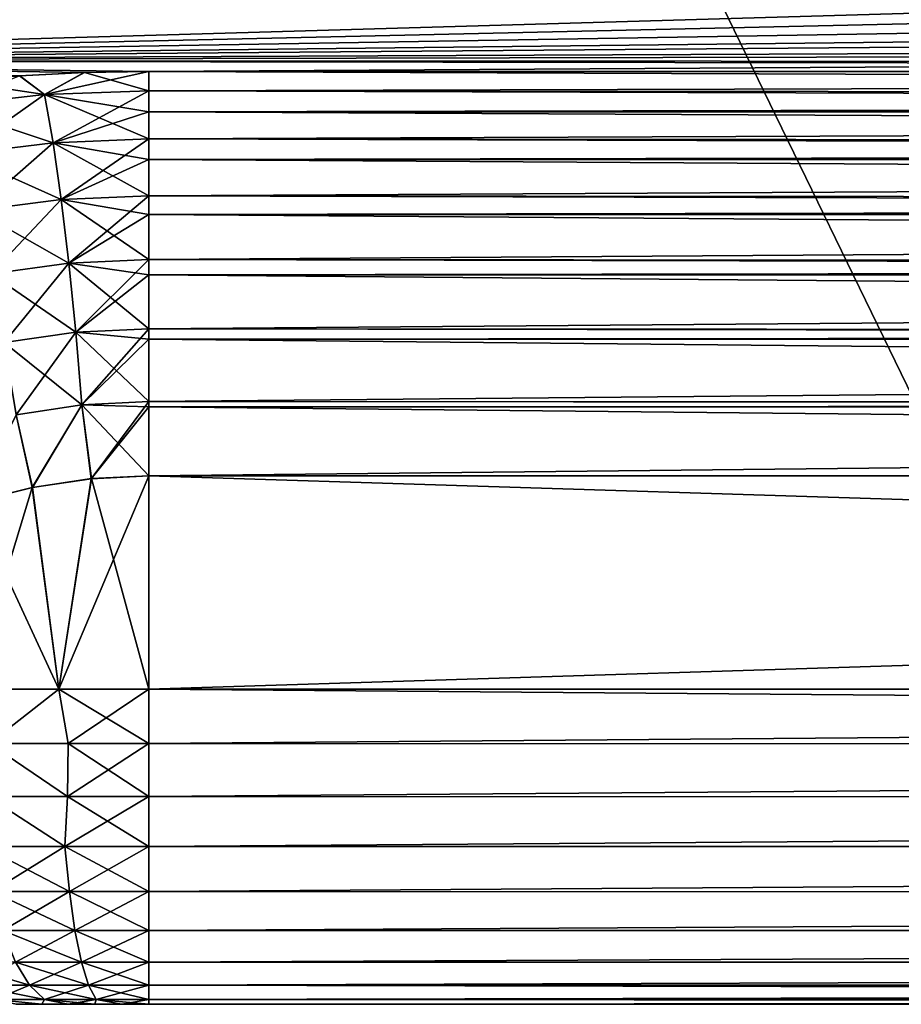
# Model space of a CAD drawing. Header units: metres. Extents: x -37.4 to 37.6, y -35 to 35.
# Tile 8 of 256: x -34 to -31.2, y -17.8 to -14.6. Entities that reach past the tile are written whole.
import ezdxf

# ---------------------------------------------------------------- set-up
doc = ezdxf.new("R2010")
doc.units = ezdxf.units.M
doc.layers.add('solid_506616_SW0001', color=7, linetype='CONTINUOUS')

msp = doc.modelspace()

# ---------------------------------------------------------------- linework, layer by layer
at = {"layer": 'solid_506616_SW0001'}
for points in [[(-30.376791, -13.837933, 5.339492), (-31.97596, -14.231402, -3.846846), (-30.954493, -16.334408, -3.846846)], [(-36.375, -13.935006, -146.552109), (-9.257539, -14.620192, -145.548782), (-9.123861, -14.697822, -145.424911)], [(-36.375, -13.935006, -146.552109), (-9.123861, -14.697822, -145.424911), (-36.374996, -14.75631, -145.330017)], [(-36.374996, -14.756315, -127.269989), (-9.018453, -13.962824, -126.085815), (-36.375, -13.935011, -126.047905)], [(-36.374996, -14.756315, -127.269989), (-8.687608, -14.131044, -126.319839), (-9.018453, -13.962824, -126.085815)], [(-36.374996, -14.756315, -127.269989), (-8.364863, -14.287195, -126.544693), (-8.687608, -14.131044, -126.319839)], [(-9.437248, -15.327662, -3.846846), (-30.954493, -16.334408, -3.846846), (-31.97596, -14.231402, -3.846846)], [(-10.703221, -14.472073, -3.846846), (-9.437248, -15.327662, -3.846846), (-31.97596, -14.231402, -3.846846)], [(-36.374996, -14.756315, -127.269989), (-8.047422, -14.432901, -126.761589), (-8.364863, -14.287195, -126.544693)], [(-36.374996, -14.756315, -127.269989), (-7.845114, -14.521925, -126.897675), (-8.047422, -14.432901, -126.761589)], [(-36.374996, -14.756315, -127.269989), (-7.580618, -14.634076, -127.073204), (-7.845114, -14.521925, -126.897675)], [(-36.374996, -14.756315, -127.269989), (-33.625, -14.791615, -127.327927), (-7.580618, -14.634076, -127.073204)], [(-12.078427, -14.791615, -127.327927), (-7.580618, -14.634076, -127.073204), (-33.625, -14.791615, -127.327927)], [(-36.374996, -14.75631, -145.330017), (-9.123861, -14.697822, -145.424911), (-8.990237, -14.769159, -145.30899)], [(-36.374996, -14.75631, -145.330017), (-8.990237, -14.769159, -145.30899), (-12.078427, -14.791615, -145.272079)], [(-36.374996, -14.75631, -145.330017), (-12.078427, -14.791615, -145.272079), (-33.625, -14.791615, -145.272079)], [(-36.374996, -14.75631, -145.330017), (-33.625, -14.791615, -145.272079), (-33.83017, -14.794883, -145.266678)], [(-36.374996, -14.75631, -145.330017), (-33.83017, -14.794883, -145.266678), (-34.035172, -14.805017, -145.249939)], [(-36.374996, -14.756315, -127.269989), (-33.829006, -14.794816, -127.333206), (-33.625, -14.791615, -127.327927)], [(-36.374996, -14.756315, -127.269989), (-34.238396, -14.821806, -127.377892), (-34.033356, -14.804899, -127.349861)], [(-36.374996, -14.756315, -127.269989), (-34.033356, -14.804899, -127.349861), (-33.829006, -14.794816, -127.333206)], [(-34.035172, -14.805017, -145.249939), (-33.83017, -14.794883, -145.266678), (-33.955444, -14.864656, -145.160095)], [(-33.829006, -14.794816, -127.333206), (-34.033356, -14.804899, -127.349861), (-33.955441, -14.864646, -127.439888)], [(-33.955444, -14.864656, -145.160095), (-33.625, -14.791615, -145.272079), (-33.625, -14.852294, -145.179871)], [(-33.83017, -14.794883, -145.266678), (-33.625, -14.791615, -145.272079), (-33.955444, -14.864656, -145.160095)], [(-33.829006, -14.794816, -127.333206), (-33.955441, -14.864646, -127.439888), (-33.625, -14.852301, -127.420143)], [(-33.829006, -14.794816, -127.333206), (-33.625, -14.852301, -127.420143), (-33.625, -14.791615, -127.327927)], [(-12.078427, -14.874232, -145.149857), (-33.625, -14.852294, -145.179871), (-33.625, -14.791615, -145.272079)], [(-12.078427, -14.791615, -145.272079), (-12.078427, -14.874232, -145.149857), (-33.625, -14.791615, -145.272079)], [(-12.078427, -14.791615, -127.327927), (-33.625, -14.791615, -127.327927), (-33.625, -14.852301, -127.420143)], [(-12.078427, -14.874236, -127.45015), (-12.078427, -14.791615, -127.327927), (-33.625, -14.852301, -127.420143)], [(-34.035172, -14.805017, -145.249939), (-33.955444, -14.864656, -145.160095), (-34.277622, -14.901222, -145.101639)], [(-34.238396, -14.821806, -127.377892), (-34.277611, -14.90124, -127.498367), (-33.955441, -14.864646, -127.439888)], [(-34.033356, -14.804899, -127.349861), (-34.238396, -14.821806, -127.377892), (-33.955441, -14.864646, -127.439888)], [(-34.224579, -15.053198, -144.92627), (-34.277622, -14.901222, -145.101639), (-33.955444, -14.864656, -145.160095)], [(-33.928501, -15.017398, -127.620453), (-33.955441, -14.864646, -127.439888), (-34.277611, -14.90124, -127.498367)], [(-33.928501, -15.017408, -144.979538), (-34.224579, -15.053198, -144.92627), (-33.955444, -14.864656, -145.160095)], [(-33.928501, -15.017408, -144.979538), (-33.955444, -14.864656, -145.160095), (-33.625, -14.852294, -145.179871)], [(-33.625, -14.918927, -127.506828), (-33.625, -14.852301, -127.420143), (-33.955441, -14.864646, -127.439888)], [(-33.625, -15.005336, -127.60247), (-33.625, -14.918927, -127.506828), (-33.955441, -14.864646, -127.439888)], [(-33.928501, -15.017398, -127.620453), (-33.625, -15.005336, -127.60247), (-33.955441, -14.864646, -127.439888)], [(-33.928501, -15.017408, -144.979538), (-33.625, -14.852294, -145.179871), (-33.625, -14.918926, -145.09317)], [(-12.078427, -14.918921, -145.093185), (-33.625, -14.918926, -145.09317), (-33.625, -14.852294, -145.179871)], [(-12.078427, -14.874232, -145.149857), (-12.078427, -14.918921, -145.093185), (-33.625, -14.852294, -145.179871)], [(-12.078427, -14.874236, -127.45015), (-33.625, -14.852301, -127.420143), (-33.625, -14.918927, -127.506828)], [(-12.078427, -14.918921, -127.506821), (-12.078427, -14.874236, -127.45015), (-33.625, -14.918927, -127.506828)], [(-34.224567, -15.053214, -127.673721), (-33.928501, -15.017398, -127.620453), (-34.277611, -14.90124, -127.498367)], [(-33.928501, -15.017408, -144.979538), (-33.625, -14.918926, -145.09317), (-33.625, -15.005327, -144.997543)], [(-12.078427, -14.918921, -145.093185), (-12.078427, -15.027269, -144.975708), (-33.625, -14.918926, -145.09317)], [(-12.078427, -14.918921, -127.506821), (-33.625, -14.918927, -127.506828), (-33.625, -15.005336, -127.60247)], [(-12.078427, -15.027273, -127.62429), (-12.078427, -14.918921, -127.506821), (-33.625, -15.005336, -127.60247)], [(-12.078427, -15.027269, -144.975708), (-33.625, -15.005327, -144.997543), (-33.625, -14.918926, -145.09317)], [(-34.17363, -15.231908, -144.777527), (-34.224579, -15.053198, -144.92627), (-33.928501, -15.017408, -144.979538)], [(-33.902573, -15.197019, -127.774483), (-33.928501, -15.017398, -127.620453), (-34.224567, -15.053214, -127.673721)], [(-33.902573, -15.197029, -144.8255), (-34.17363, -15.231908, -144.777527), (-33.928501, -15.017408, -144.979538)], [(-33.902573, -15.197029, -144.8255), (-33.928501, -15.017408, -144.979538), (-33.625, -15.005327, -144.997543)], [(-33.625004, -15.070992, -127.665222), (-33.625, -15.005336, -127.60247), (-33.928501, -15.017398, -127.620453)], [(-33.625004, -15.185282, -127.758286), (-33.625004, -15.070992, -127.665222), (-33.928501, -15.017398, -127.620453)], [(-33.902573, -15.197019, -127.774483), (-33.625004, -15.185282, -127.758286), (-33.928501, -15.017398, -127.620453)], [(-33.902573, -15.197029, -144.8255), (-33.625, -15.005327, -144.997543), (-33.625, -15.07099, -144.934784)], [(-12.078427, -15.027273, -127.62429), (-33.625, -15.005336, -127.60247), (-33.625004, -15.070992, -127.665222)], [(-12.078427, -15.070979, -144.934784), (-33.625, -15.07099, -144.934784), (-33.625, -15.005327, -144.997543)], [(-12.078427, -15.027269, -144.975708), (-12.078427, -15.070979, -144.934784), (-33.625, -15.005327, -144.997543)], [(-12.078427, -15.070979, -127.665215), (-12.078427, -15.027273, -127.62429), (-33.625004, -15.070992, -127.665222)], [(-34.173622, -15.23192, -127.822472), (-33.902573, -15.197019, -127.774483), (-34.224567, -15.053214, -127.673721)], [(-33.902573, -15.197029, -144.8255), (-33.625, -15.07099, -144.934784), (-33.625, -15.185273, -144.841721)], [(-12.078427, -15.070979, -127.665215), (-33.625004, -15.070992, -127.665222), (-33.625004, -15.185282, -127.758286)], [(-12.078427, -15.205317, -127.772774), (-12.078427, -15.070979, -127.665215), (-33.625004, -15.185282, -127.758286)], [(-12.078427, -15.070979, -144.934784), (-12.078427, -15.205314, -144.827225), (-33.625, -15.07099, -144.934784)], [(-12.078427, -15.205314, -144.827225), (-33.625, -15.185273, -144.841721), (-33.625, -15.07099, -144.934784)], [(-34.126064, -15.43285, -144.659119), (-34.17363, -15.231908, -144.777527), (-33.902573, -15.197029, -144.8255)], [(-33.878311, -15.398987, -127.898109), (-33.902573, -15.197019, -127.774483), (-34.173622, -15.23192, -127.822472)], [(-33.878307, -15.398997, -144.701889), (-34.126064, -15.43285, -144.659119), (-33.902573, -15.197029, -144.8255)], [(-33.878307, -15.398997, -144.701889), (-33.902573, -15.197029, -144.8255), (-33.625, -15.185273, -144.841721)], [(-33.625004, -15.244549, -127.799721), (-33.625004, -15.185282, -127.758286), (-33.902573, -15.197019, -127.774483)], [(-33.625004, -15.387607, -127.883675), (-33.625004, -15.244549, -127.799721), (-33.902573, -15.197019, -127.774483)], [(-33.878311, -15.398987, -127.898109), (-33.625004, -15.387607, -127.883675), (-33.902573, -15.197019, -127.774483)], [(-33.878307, -15.398997, -144.701889), (-33.625, -15.185273, -144.841721), (-33.625, -15.244546, -144.800278)], [(-12.078427, -15.205317, -127.772774), (-33.625004, -15.185282, -127.758286), (-33.625004, -15.244549, -127.799721)], [(-12.078427, -15.244532, -127.799713), (-12.078427, -15.205317, -127.772774), (-33.625004, -15.244549, -127.799721)], [(-12.078427, -15.244531, -144.800293), (-33.625, -15.244546, -144.800278), (-33.625, -15.185273, -144.841721)], [(-12.078427, -15.205314, -144.827225), (-12.078427, -15.244531, -144.800293), (-33.625, -15.185273, -144.841721)], [(-34.126057, -15.432859, -127.940872), (-33.878311, -15.398987, -127.898109), (-34.173622, -15.23192, -127.822472)], [(-33.878307, -15.398997, -144.701889), (-33.625, -15.244546, -144.800278), (-33.625, -15.387599, -144.716324)], [(-12.078427, -15.244532, -127.799713), (-33.625004, -15.244549, -127.799721), (-33.625004, -15.387607, -127.883675)], [(-12.078427, -15.404116, -127.892044), (-12.078427, -15.244532, -127.799713), (-33.625004, -15.387607, -127.883675)], [(-12.078427, -15.244531, -144.800293), (-12.078427, -15.404111, -144.707962), (-33.625, -15.244546, -144.800278)], [(-12.078427, -15.404111, -144.707962), (-33.625, -15.387599, -144.716324), (-33.625, -15.244546, -144.800278)], [(-33.625004, -15.435878, -127.90744), (-33.625004, -15.387607, -127.883675), (-33.878311, -15.398987, -127.898109)], [(-33.856323, -15.618224, -144.611786), (-33.878307, -15.398997, -144.701889), (-33.625, -15.387599, -144.716324)], [(-33.856323, -15.618224, -144.611786), (-33.625, -15.387599, -144.716324), (-33.625, -15.435875, -144.692566)], [(-12.078427, -15.404116, -127.892044), (-33.625004, -15.387607, -127.883675), (-33.625004, -15.435878, -127.90744)], [(-12.078427, -15.435858, -144.692566), (-33.625, -15.435875, -144.692566), (-33.625, -15.387599, -144.716324)], [(-12.078427, -15.404111, -144.707962), (-12.078427, -15.435858, -144.692566), (-33.625, -15.387599, -144.716324)], [(-34.083076, -15.650965, -144.574051), (-34.126064, -15.43285, -144.659119), (-33.878307, -15.398997, -144.701889)], [(-33.856331, -15.618215, -127.988205), (-33.878311, -15.398987, -127.898109), (-34.126057, -15.432859, -127.940872)], [(-33.856323, -15.618224, -144.611786), (-34.083076, -15.650965, -144.574051), (-33.878307, -15.398997, -144.701889)], [(-33.625004, -15.607215, -127.975479), (-33.625004, -15.435878, -127.90744), (-33.878311, -15.398987, -127.898109)], [(-33.856331, -15.618215, -127.988205), (-33.625004, -15.607215, -127.975479), (-33.878311, -15.398987, -127.898109)], [(-12.078427, -15.435859, -127.907433), (-12.078427, -15.404116, -127.892044), (-33.625004, -15.435878, -127.90744)], [(-34.083069, -15.65097, -128.02594), (-33.856331, -15.618215, -127.988205), (-34.126057, -15.432859, -127.940872)], [(-33.856323, -15.618224, -144.611786), (-33.625, -15.435875, -144.692566), (-33.625, -15.607209, -144.624527)], [(-12.078427, -15.435859, -127.907433), (-33.625004, -15.435878, -127.90744), (-33.625004, -15.607215, -127.975479)], [(-12.078427, -15.618917, -127.979263), (-12.078427, -15.435859, -127.907433), (-33.625004, -15.607215, -127.975479)], [(-12.078427, -15.435858, -144.692566), (-12.078427, -15.618914, -144.620743), (-33.625, -15.435875, -144.692566)], [(-12.078427, -15.618914, -144.620743), (-33.625, -15.607209, -144.624527), (-33.625, -15.435875, -144.692566)], [(-33.625, -15.640879, -127.986069), (-33.625004, -15.607215, -127.975479), (-33.856331, -15.618215, -127.988205)], [(-33.83717, -15.849192, -144.55748), (-33.856323, -15.618224, -144.611786), (-33.625, -15.607209, -144.624527)], [(-33.83717, -15.849192, -144.55748), (-33.625, -15.607209, -144.624527), (-33.625, -15.640876, -144.613937)], [(-12.078427, -15.618917, -127.979263), (-33.625004, -15.607215, -127.975479), (-33.625, -15.640879, -127.986069)], [(-12.078427, -15.640861, -144.613937), (-33.625, -15.640876, -144.613937), (-33.625, -15.607209, -144.624527)], [(-12.078427, -15.618914, -144.620743), (-12.078427, -15.640861, -144.613937), (-33.625, -15.607209, -144.624527)], [(-34.045746, -15.880759, -144.52446), (-34.083076, -15.650965, -144.574051), (-33.856323, -15.618224, -144.611786)], [(-33.837177, -15.849181, -128.042511), (-33.856331, -15.618215, -127.988205), (-34.083069, -15.65097, -128.02594)], [(-33.83717, -15.849192, -144.55748), (-34.045746, -15.880759, -144.52446), (-33.856323, -15.618224, -144.611786)], [(-33.625, -15.838576, -128.031387), (-33.625, -15.640879, -127.986069), (-33.856331, -15.618215, -127.988205)], [(-33.837177, -15.849181, -128.042511), (-33.625, -15.838576, -128.031387), (-33.856331, -15.618215, -127.988205)], [(-33.83717, -15.849192, -144.55748), (-33.625, -15.640876, -144.613937), (-33.625, -15.838573, -144.568604)], [(-12.078427, -15.640862, -127.986069), (-12.078427, -15.618917, -127.979263), (-33.625, -15.640879, -127.986069)], [(-12.078427, -15.640861, -144.613937), (-12.078427, -15.855147, -144.566071), (-33.625, -15.640876, -144.613937)], [(-12.078427, -15.640862, -127.986069), (-33.625, -15.640879, -127.986069), (-33.625, -15.838576, -128.031387)], [(-12.078427, -15.844593, -128.032333), (-12.078427, -15.640862, -127.986069), (-33.625, -15.838576, -128.031387)], [(-12.078427, -15.855147, -144.566071), (-33.625, -15.838573, -144.568604), (-33.625, -15.640876, -144.613937)], [(-34.045742, -15.880761, -128.075531), (-33.837177, -15.849181, -128.042511), (-34.083069, -15.65097, -128.02594)], [(-33.83717, -15.849192, -144.55748), (-33.994949, -16.110615, -144.515488), (-34.045746, -15.880759, -144.52446)], [(-34.045742, -15.880761, -128.075531), (-33.993996, -16.110424, -128.084335), (-33.837177, -15.849181, -128.042511)], [(-33.83717, -15.849192, -144.55748), (-33.807892, -16.08289, -144.541626), (-33.994949, -16.110615, -144.515488)], [(-33.837177, -15.849181, -128.042511), (-33.993996, -16.110424, -128.084335), (-33.806961, -16.082775, -128.058289)], [(-33.625, -15.855159, -128.033936), (-33.625, -15.838576, -128.031387), (-33.837177, -15.849181, -128.042511)], [(-33.837177, -15.849181, -128.042511), (-33.806961, -16.082775, -128.058289), (-33.625, -16.074125, -128.050003)], [(-33.625, -15.855159, -128.033936), (-33.837177, -15.849181, -128.042511), (-33.625, -16.074125, -128.050003)], [(-33.83717, -15.849192, -144.55748), (-33.625, -15.838573, -144.568604), (-33.807892, -16.08289, -144.541626)], [(-33.625, -15.855157, -144.566071), (-33.807892, -16.08289, -144.541626), (-33.625, -15.838573, -144.568604)], [(-33.625, -15.855157, -144.566071), (-33.625, -16.074125, -144.550003), (-33.807892, -16.08289, -144.541626)], [(-12.078427, -15.855147, -144.566071), (-33.625, -15.855157, -144.566071), (-33.625, -15.838573, -144.568604)], [(-12.078427, -15.844593, -128.032333), (-33.625, -15.838576, -128.031387), (-33.625, -15.855159, -128.033936)], [(-12.078427, -15.844593, -128.032333), (-33.625, -16.074125, -128.050003), (-12.078427, -16.074125, -128.050003)], [(-12.078427, -15.844593, -128.032333), (-33.625, -15.855159, -128.033936), (-33.625, -16.074125, -128.050003)], [(-12.078427, -15.855147, -144.566071), (-12.078427, -16.074125, -144.550003), (-33.625, -15.855157, -144.566071)], [(-33.625, -15.855157, -144.566071), (-12.078427, -16.074125, -144.550003), (-33.625, -16.074125, -144.550003)], [(-34.045746, -15.880759, -144.52446), (-33.994949, -16.110615, -144.515488), (-34.185421, -16.158403, -144.469879)], [(-34.045742, -15.880761, -128.075531), (-34.185387, -16.158422, -128.130112), (-33.993996, -16.110424, -128.084335)], [(-33.625, -16.074125, -144.550003), (-33.625, -16.75, -144.550003), (-33.910275, -16.75, -144.529556)], [(-33.807892, -16.08289, -144.541626), (-33.625, -16.074125, -144.550003), (-33.910275, -16.75, -144.529556)], [(-33.806961, -16.082775, -128.058289), (-33.625, -16.75, -128.050003), (-33.625, -16.074125, -128.050003)], [(-33.625, -16.75, -144.550003), (-12.078427, -16.074125, -144.550003), (-12.078427, -16.75, -144.550003)], [(-33.625, -16.074125, -144.550003), (-12.078427, -16.074125, -144.550003), (-33.625, -16.75, -144.550003)], [(-33.625, -16.074125, -128.050003), (-12.078427, -16.75, -128.050003), (-12.078427, -16.074125, -128.050003)], [(-33.625, -16.75, -128.050003), (-12.078427, -16.75, -128.050003), (-33.625, -16.074125, -128.050003)], [(-33.994949, -16.110615, -144.515488), (-33.910275, -16.75, -144.529556), (-34.189716, -16.75, -144.468613)], [(-34.185421, -16.158403, -144.469879), (-33.994949, -16.110615, -144.515488), (-34.189716, -16.75, -144.468613)], [(-33.993996, -16.110424, -128.084335), (-34.185387, -16.158422, -128.130112), (-33.910275, -16.75, -128.07045)], [(-33.994949, -16.110615, -144.515488), (-33.807892, -16.08289, -144.541626), (-33.910275, -16.75, -144.529556)], [(-33.806961, -16.082775, -128.058289), (-33.993996, -16.110424, -128.084335), (-33.910275, -16.75, -128.07045)], [(-33.806961, -16.082775, -128.058289), (-33.910275, -16.75, -128.07045), (-33.625, -16.75, -128.050003)], [(-34.185387, -16.158422, -128.130112), (-34.189716, -16.75, -128.131378), (-33.910275, -16.75, -128.07045)], [(-34.131126, -16.922445, -128.130585), (-33.910275, -16.75, -128.07045), (-34.189716, -16.75, -128.131378)], [(-34.131126, -16.922445, -144.469406), (-34.189716, -16.75, -144.468613), (-33.910275, -16.75, -144.529556)], [(-34.131126, -16.922445, -128.130585), (-33.88018, -16.922445, -128.081451), (-33.910275, -16.75, -128.07045)], [(-34.131126, -16.922445, -144.469406), (-33.910275, -16.75, -144.529556), (-33.88018, -16.922445, -144.518555)], [(-33.625, -16.922445, -128.064987), (-33.625, -16.75, -128.050003), (-33.910275, -16.75, -128.07045)], [(-33.88018, -16.922445, -128.081451), (-33.625, -16.922445, -128.064987), (-33.910275, -16.75, -128.07045)], [(-33.88018, -16.922445, -144.518555), (-33.910275, -16.75, -144.529556), (-33.625, -16.75, -144.550003)], [(-33.88018, -16.922445, -144.518555), (-33.625, -16.75, -144.550003), (-33.625, -16.922445, -144.535019)], [(-12.078427, -16.923649, -144.534805), (-33.625, -16.75, -144.550003), (-12.078427, -16.75, -144.550003)], [(-33.625, -16.922445, -128.064987), (-12.078427, -16.75, -128.050003), (-33.625, -16.75, -128.050003)], [(-33.625, -16.922445, -128.064987), (-12.078427, -16.923649, -128.065186), (-12.078427, -16.75, -128.050003)], [(-12.078427, -16.923649, -144.534805), (-33.625, -16.922445, -144.535019), (-33.625, -16.75, -144.550003)], [(-34.131126, -16.922445, -144.469406), (-33.882816, -17.091036, -144.472839), (-34.136059, -17.091036, -144.421524)], [(-34.135891, -17.09099, -128.178406), (-33.882729, -17.091013, -128.127136), (-34.131126, -16.922445, -128.130585)], [(-34.131126, -16.922445, -144.469406), (-33.88018, -16.922445, -144.518555), (-33.882816, -17.091036, -144.472839)], [(-33.882729, -17.091013, -128.127136), (-33.88018, -16.922445, -128.081451), (-34.131126, -16.922445, -128.130585)], [(-33.882816, -17.091036, -144.472839), (-33.625, -16.922445, -144.535019), (-33.625, -17.091036, -144.490051)], [(-33.88018, -16.922445, -144.518555), (-33.625, -16.922445, -144.535019), (-33.882816, -17.091036, -144.472839)], [(-33.882729, -17.091013, -128.127136), (-33.625, -17.091036, -128.109955), (-33.88018, -16.922445, -128.081451)], [(-33.88018, -16.922445, -128.081451), (-33.625, -17.091036, -128.109955), (-33.625, -16.922445, -128.064987)], [(-12.078427, -16.923649, -144.534805), (-33.625, -17.091036, -144.490051), (-33.625, -16.922445, -144.535019)], [(-33.625, -16.922445, -128.064987), (-33.625, -17.091036, -128.109955), (-12.078427, -16.923649, -128.065186)], [(-12.078427, -16.923649, -144.534805), (-12.078427, -17.09202, -144.489685), (-33.625, -17.091036, -144.490051)], [(-33.625, -17.091036, -128.109955), (-12.078427, -17.09202, -128.110306), (-12.078427, -16.923649, -128.065186)], [(-34.150845, -17.249245, -128.25914), (-33.890625, -17.249245, -128.20253), (-34.135891, -17.09099, -128.178406)], [(-34.136059, -17.091036, -144.421524), (-33.890625, -17.249245, -144.397461), (-34.150845, -17.249245, -144.340851)], [(-34.136059, -17.091036, -144.421524), (-33.882816, -17.091036, -144.472839), (-33.890625, -17.249245, -144.397461)], [(-33.890625, -17.249245, -128.20253), (-33.882729, -17.091013, -128.127136), (-34.135891, -17.09099, -128.178406)], [(-33.890625, -17.249245, -128.20253), (-33.625, -17.249245, -128.183533), (-33.882729, -17.091013, -128.127136)], [(-33.890625, -17.249245, -144.397461), (-33.625, -17.091036, -144.490051), (-33.625, -17.249245, -144.416458)], [(-33.882816, -17.091036, -144.472839), (-33.625, -17.091036, -144.490051), (-33.890625, -17.249245, -144.397461)], [(-33.882729, -17.091013, -128.127136), (-33.625, -17.249245, -128.183533), (-33.625, -17.091036, -128.109955)], [(-12.078427, -17.09202, -144.489685), (-33.625, -17.249245, -144.416458), (-33.625, -17.091036, -144.490051)], [(-33.625, -17.091036, -128.109955), (-33.625, -17.249245, -128.183533), (-12.078427, -17.09202, -128.110306)], [(-12.078427, -17.09202, -144.489685), (-12.078427, -17.25, -144.416031), (-33.625, -17.249245, -144.416458)], [(-33.625, -17.249245, -128.183533), (-12.078427, -17.25, -128.183975), (-12.078427, -17.09202, -128.110306)], [(-34.122677, -17.392252, -144.244934), (-34.150845, -17.249245, -144.340851), (-33.890625, -17.249245, -144.397461)], [(-33.8764, -17.392252, -128.301483), (-33.890625, -17.249245, -128.20253), (-34.150845, -17.249245, -128.25914)], [(-34.122677, -17.392252, -128.355057), (-33.8764, -17.392252, -128.301483), (-34.150845, -17.249245, -128.25914)], [(-33.8764, -17.392252, -144.298508), (-34.122677, -17.392252, -144.244934), (-33.890625, -17.249245, -144.397461)], [(-33.8764, -17.392252, -144.298508), (-33.890625, -17.249245, -144.397461), (-33.625, -17.249245, -144.416458)], [(-33.890625, -17.249245, -128.20253), (-33.625, -17.392252, -128.283508), (-33.625, -17.249245, -128.183533)], [(-33.8764, -17.392252, -128.301483), (-33.625, -17.392252, -128.283508), (-33.890625, -17.249245, -128.20253)], [(-33.8764, -17.392252, -144.298508), (-33.625, -17.249245, -144.416458), (-33.625, -17.392252, -144.316498)], [(-12.078427, -17.25, -144.416031), (-33.625, -17.392252, -144.316498), (-33.625, -17.249245, -144.416458)], [(-33.625, -17.249245, -128.183533), (-33.625, -17.392252, -128.283508), (-12.078427, -17.25, -128.183975)], [(-12.078427, -17.25, -144.416031), (-12.078427, -17.392788, -144.31604), (-33.625, -17.392252, -144.316498)], [(-33.625, -17.392252, -128.283508), (-12.078427, -17.392788, -128.283951), (-12.078427, -17.25, -128.183975)], [(-34.08794, -17.515707, -144.126633), (-34.122677, -17.392252, -144.244934), (-33.8764, -17.392252, -144.298508)], [(-33.858849, -17.515707, -128.423538), (-33.8764, -17.392252, -128.301483), (-34.122677, -17.392252, -128.355057)], [(-34.08794, -17.515707, -128.473373), (-33.858849, -17.515707, -128.423538), (-34.122677, -17.392252, -128.355057)], [(-33.858849, -17.515707, -144.176468), (-34.08794, -17.515707, -144.126633), (-33.8764, -17.392252, -144.298508)], [(-33.858849, -17.515707, -144.176468), (-33.8764, -17.392252, -144.298508), (-33.625, -17.392252, -144.316498)], [(-33.8764, -17.392252, -128.301483), (-33.625, -17.515707, -128.406815), (-33.625, -17.392252, -128.283508)], [(-33.858849, -17.515707, -128.423538), (-33.625, -17.515707, -128.406815), (-33.8764, -17.392252, -128.301483)], [(-33.858849, -17.515707, -144.176468), (-33.625, -17.392252, -144.316498), (-33.625, -17.515707, -144.193192)], [(-12.078427, -17.392788, -144.31604), (-33.625, -17.515707, -144.193192), (-33.625, -17.392252, -144.316498)], [(-33.625, -17.392252, -128.283508), (-33.625, -17.515707, -128.406815), (-12.078427, -17.392788, -128.283951)], [(-12.078427, -17.392788, -144.31604), (-12.078427, -17.516045, -144.192795), (-33.625, -17.515707, -144.193192)], [(-33.625, -17.515707, -128.406815), (-12.078427, -17.516045, -128.407211), (-12.078427, -17.392788, -128.283951)], [(-34.047684, -17.61585, -143.989532), (-34.08794, -17.515707, -144.126633), (-33.858849, -17.515707, -144.176468)], [(-33.838516, -17.61585, -128.564972), (-33.858849, -17.515707, -128.423538), (-34.08794, -17.515707, -128.473373)], [(-34.047684, -17.61585, -128.610474), (-33.838516, -17.61585, -128.564972), (-34.08794, -17.515707, -128.473373)], [(-33.838516, -17.61585, -144.035034), (-34.047684, -17.61585, -143.989532), (-33.858849, -17.515707, -144.176468)], [(-33.838516, -17.61585, -144.035034), (-33.858849, -17.515707, -144.176468), (-33.625, -17.515707, -144.193192)], [(-33.858849, -17.515707, -128.423538), (-33.625, -17.61585, -128.549698), (-33.625, -17.515707, -128.406815)], [(-33.838516, -17.61585, -128.564972), (-33.625, -17.61585, -128.549698), (-33.858849, -17.515707, -128.423538)], [(-33.838516, -17.61585, -144.035034), (-33.625, -17.515707, -144.193192), (-33.625, -17.61585, -144.050308)], [(-12.078427, -17.516045, -144.192795), (-33.625, -17.61585, -144.050308), (-33.625, -17.515707, -144.193192)], [(-33.625, -17.515707, -128.406815), (-33.625, -17.61585, -128.549698), (-12.078427, -17.516045, -128.407211)], [(-12.078427, -17.516045, -144.192795), (-12.078427, -17.616026, -144.050003), (-33.625, -17.61585, -144.050308)], [(-33.625, -17.61585, -128.549698), (-12.078427, -17.616026, -128.550003), (-12.078427, -17.516045, -128.407211)], [(-34.003136, -17.689632, -128.762177), (-34.047684, -17.61585, -128.610474), (-34.248249, -17.61585, -128.685272)], [(-34.182564, -17.689632, -128.829102), (-34.003136, -17.689632, -128.762177), (-34.248249, -17.61585, -128.685272)], [(-34.003136, -17.689632, -143.837814), (-34.182564, -17.689632, -143.770889), (-34.047684, -17.61585, -143.989532)], [(-34.003136, -17.689632, -143.837814), (-34.047684, -17.61585, -143.989532), (-33.838516, -17.61585, -144.035034)], [(-33.816013, -17.689632, -128.721481), (-33.838516, -17.61585, -128.564972), (-34.047684, -17.61585, -128.610474)], [(-34.003136, -17.689632, -128.762177), (-33.816013, -17.689632, -128.721481), (-34.047684, -17.61585, -128.610474)], [(-33.816013, -17.689632, -143.878525), (-34.003136, -17.689632, -143.837814), (-33.838516, -17.61585, -144.035034)], [(-33.816013, -17.689632, -143.878525), (-33.838516, -17.61585, -144.035034), (-33.625, -17.61585, -144.050308)], [(-33.838516, -17.61585, -128.564972), (-33.625, -17.689632, -128.707809), (-33.625, -17.61585, -128.549698)], [(-33.816013, -17.689632, -128.721481), (-33.625, -17.689632, -128.707809), (-33.838516, -17.61585, -128.564972)], [(-33.816013, -17.689632, -143.878525), (-33.625, -17.61585, -144.050308), (-33.625, -17.689632, -143.892181)], [(-12.078427, -17.616026, -144.050003), (-33.625, -17.689632, -143.892181), (-33.625, -17.61585, -144.050308)], [(-33.625, -17.61585, -128.549698), (-33.625, -17.689632, -128.707809), (-12.078427, -17.616026, -128.550003)], [(-12.078427, -17.616026, -144.050003), (-12.078427, -17.689693, -143.892014), (-33.625, -17.689632, -143.892181)], [(-33.625, -17.689632, -128.707809), (-12.078427, -17.689693, -128.707977), (-12.078427, -17.616026, -128.550003)], [(-34.112553, -17.734808, -143.617584), (-34.182564, -17.689632, -143.770889), (-34.003136, -17.689632, -143.837814)], [(-33.955654, -17.734808, -128.923889), (-34.003136, -17.689632, -128.762177), (-34.182564, -17.689632, -128.829102)], [(-34.112553, -17.734808, -128.982407), (-33.955654, -17.734808, -128.923889), (-34.182564, -17.689632, -128.829102)], [(-33.955654, -17.734808, -143.676102), (-34.112553, -17.734808, -143.617584), (-34.003136, -17.689632, -143.837814)], [(-33.955654, -17.734808, -143.676102), (-34.003136, -17.689632, -143.837814), (-33.816013, -17.689632, -143.878525)], [(-33.792027, -17.734808, -128.88829), (-33.816013, -17.689632, -128.721481), (-34.003136, -17.689632, -128.762177)], [(-33.955654, -17.734808, -128.923889), (-33.792027, -17.734808, -128.88829), (-34.003136, -17.689632, -128.762177)], [(-33.792027, -17.734808, -143.7117), (-33.955654, -17.734808, -143.676102), (-33.816013, -17.689632, -143.878525)], [(-33.792027, -17.734808, -143.7117), (-33.816013, -17.689632, -143.878525), (-33.625, -17.689632, -143.892181)], [(-33.816013, -17.689632, -128.721481), (-33.625, -17.734808, -128.876358), (-33.625, -17.689632, -128.707809)], [(-33.792027, -17.734808, -128.88829), (-33.625, -17.734808, -128.876358), (-33.816013, -17.689632, -128.721481)], [(-33.792027, -17.734808, -143.7117), (-33.625, -17.689632, -143.892181), (-33.625, -17.734808, -143.723648)], [(-12.078427, -17.734808, -143.723648), (-33.625, -17.734808, -143.723648), (-33.625, -17.689632, -143.892181)], [(-12.078427, -17.689693, -143.892014), (-12.078427, -17.734808, -143.723648), (-33.625, -17.689632, -143.892181)], [(-33.625, -17.689632, -128.707809), (-33.625, -17.734808, -128.876358), (-12.078427, -17.689693, -128.707977)], [(-33.625, -17.734808, -128.876358), (-12.078427, -17.734808, -128.876358), (-12.078427, -17.689693, -128.707977)], [(-34.112553, -17.734808, -128.982407), (-34.045151, -17.75, -129.142593), (-33.964108, -17.75, -129.109268)], [(-34.112553, -17.734808, -128.982407), (-33.964108, -17.75, -129.109268), (-33.955654, -17.734808, -128.923889)], [(-34.112553, -17.734808, -143.617584), (-33.964108, -17.75, -143.490723), (-34.045151, -17.75, -143.457397)], [(-33.955654, -17.734808, -143.676102), (-33.964108, -17.75, -143.490723), (-34.112553, -17.734808, -143.617584)], [(-33.955654, -17.734808, -128.923889), (-33.964108, -17.75, -129.109268), (-33.880199, -17.75, -129.083206)], [(-33.955654, -17.734808, -143.676102), (-33.880199, -17.75, -143.5168), (-33.964108, -17.75, -143.490723)], [(-33.955654, -17.734808, -128.923889), (-33.880199, -17.75, -129.083206), (-33.795551, -17.75, -129.064606)], [(-33.955654, -17.734808, -128.923889), (-33.795551, -17.75, -129.064606), (-33.792027, -17.734808, -128.88829)], [(-33.792027, -17.734808, -143.7117), (-33.880199, -17.75, -143.5168), (-33.955654, -17.734808, -143.676102)], [(-33.792027, -17.734808, -143.7117), (-33.795551, -17.75, -143.535385), (-33.880199, -17.75, -143.5168)], [(-33.792027, -17.734808, -128.88829), (-33.795551, -17.75, -129.064606), (-33.710609, -17.75, -129.053558)], [(-33.792027, -17.734808, -143.7117), (-33.710609, -17.75, -143.546432), (-33.795551, -17.75, -143.535385)], [(-33.792027, -17.734808, -128.88829), (-33.710609, -17.75, -129.053558), (-33.625, -17.75, -129.050003)], [(-33.792027, -17.734808, -128.88829), (-33.625, -17.75, -129.050003), (-33.625, -17.734808, -128.876358)], [(-33.792027, -17.734808, -143.7117), (-33.625, -17.734808, -143.723648), (-33.710609, -17.75, -143.546432)], [(-33.625, -17.734808, -143.723648), (-33.625, -17.75, -143.550003), (-33.710609, -17.75, -143.546432)], [(-12.078427, -17.734808, -128.876358), (-33.625, -17.75, -129.050003), (-12.078427, -17.75, -129.050003)], [(-33.625, -17.734808, -128.876358), (-33.625, -17.75, -129.050003), (-12.078427, -17.734808, -128.876358)], [(-33.625, -17.734808, -143.723648), (-12.078427, -17.75, -143.550003), (-33.625, -17.75, -143.550003)], [(-12.078427, -17.734808, -143.723648), (-12.078427, -17.75, -143.550003), (-33.625, -17.734808, -143.723648)], [(-33.964108, -17.75, -143.490723), (-33.964108, -17.75, -129.109268), (-34.045151, -17.75, -129.142593)], [(-34.045151, -17.75, -143.457397), (-33.964108, -17.75, -143.490723), (-34.045151, -17.75, -129.142593)], [(-33.880199, -17.75, -143.5168), (-33.880199, -17.75, -129.083206), (-33.964108, -17.75, -129.109268)], [(-33.964108, -17.75, -143.490723), (-33.880199, -17.75, -143.5168), (-33.964108, -17.75, -129.109268)], [(-33.795551, -17.75, -143.535385), (-33.795551, -17.75, -129.064606), (-33.880199, -17.75, -129.083206)], [(-33.880199, -17.75, -143.5168), (-33.795551, -17.75, -143.535385), (-33.880199, -17.75, -129.083206)], [(-33.710609, -17.75, -143.546432), (-33.710609, -17.75, -129.053558), (-33.795551, -17.75, -129.064606)], [(-33.795551, -17.75, -143.535385), (-33.710609, -17.75, -143.546432), (-33.795551, -17.75, -129.064606)], [(-33.625, -17.75, -143.550003), (-33.625, -17.75, -129.050003), (-33.710609, -17.75, -129.053558)], [(-33.710609, -17.75, -143.546432), (-33.625, -17.75, -143.550003), (-33.710609, -17.75, -129.053558)], [(-12.078427, -17.75, -143.550003), (-12.078427, -17.75, -129.050003), (-33.625, -17.75, -129.050003)], [(-33.625, -17.75, -143.550003), (-12.078427, -17.75, -143.550003), (-33.625, -17.75, -129.050003)]]:
    msp.add_3dface(points, dxfattribs=at)

doc.saveas('drawing.dxf')
